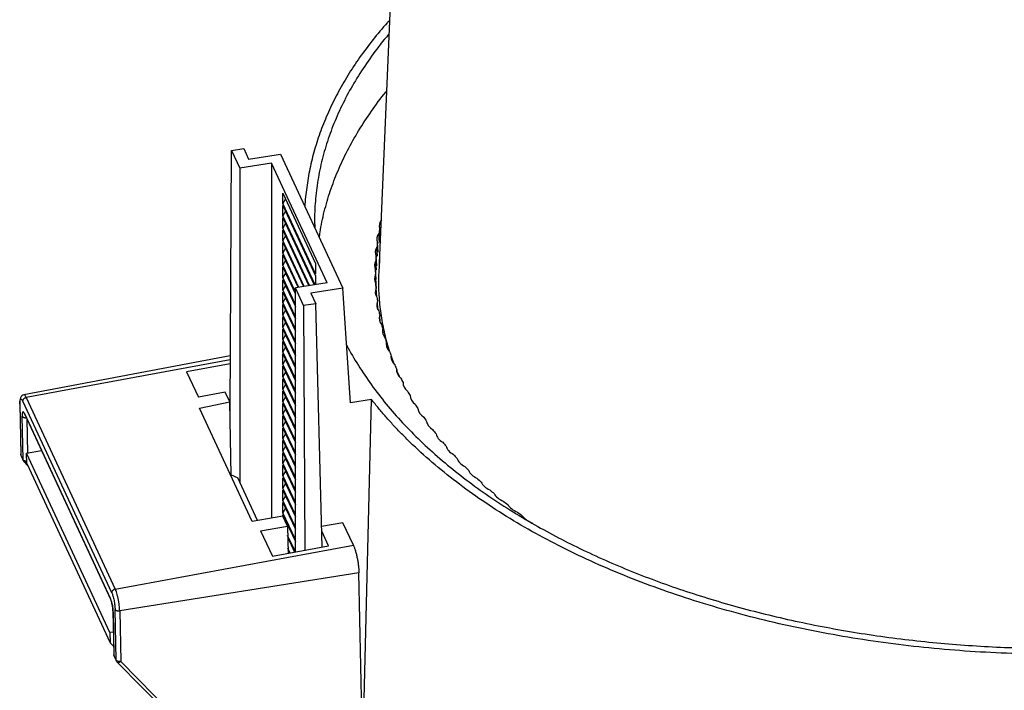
# Model space of a CAD drawing. Header units: millimetres. Extents: x 226 to 954, y 75 to 822.
# Tile 115 of 130: x 794 to 872, y 702 to 755. Entities that reach past the tile are written whole.
import ezdxf

# ---------------------------------------------------------------- set-up
doc = ezdxf.new("R2010")
doc.units = ezdxf.units.MM

msp = doc.modelspace()

# ---------------------------------------------------------------- linework, layer by layer
at = {"color": 179, "linetype": 'Continuous', "lineweight": 25}
for p, q in [((822.651, 735.774), (824.761, 784.733)), ((810.838, 724.055), (810.954, 744.704)), ((810.954, 744.704), (811.919, 744.854)), ((810.954, 744.704), (811.605, 743.301)), ((811.919, 744.854), (812.312, 744.008)), ((812.312, 744.008), (814.841, 744.399)), ((814.841, 744.399), (819.759, 733.804)), ((814.116, 743.689), (811.605, 743.301)), ((811.605, 743.301), (811.605, 718.445)), ((818.516, 734.21), (814.116, 743.689)), ((814.116, 743.689), (814.116, 715.586)), ((815.022, 741.33), (817.61, 735.753)), ((815.022, 740.513), (815.022, 741.33)), ((815.231, 740.878), (815.022, 740.513)), ((817.61, 734.937), (815.022, 740.513)), ((815.022, 740.35), (817.61, 734.773)), ((815.022, 739.533), (815.022, 740.35)), ((815.231, 739.898), (815.022, 739.533)), ((817.561, 734.062), (815.022, 739.533)), ((815.022, 739.37), (817.491, 734.051)), ((815.022, 738.553), (815.022, 739.37)), ((815.231, 738.919), (815.022, 738.553)), ((817.137, 733.997), (815.022, 738.553)), ((815.022, 738.39), (817.066, 733.986)), ((815.022, 737.573), (815.022, 738.39)), ((822.722, 737.733), (822.68, 738.495)), ((815.231, 737.939), (815.022, 737.573)), ((816.713, 733.931), (815.022, 737.573)), ((822.666, 737.424), (822.614, 738.138)), ((815.022, 737.41), (816.642, 733.92)), ((815.022, 736.594), (815.022, 737.41)), ((815.231, 736.959), (815.022, 736.594)), ((822.511, 736.344), (822.461, 737.056)), ((822.549, 736.654), (822.505, 737.415)), ((816.288, 733.865), (815.022, 736.594)), ((815.022, 736.43), (816.218, 733.854)), ((815.022, 735.614), (815.022, 736.43)), ((822.441, 735.572), (822.396, 736.332)), ((822.662, 736.076), (822.62, 735.096)), ((822.673, 736.075), (822.651, 735.774)), ((815.231, 735.979), (815.022, 735.614)), ((816.005, 733.497), (815.022, 735.614)), ((815.022, 735.45), (816.005, 733.333)), ((815.022, 734.634), (815.022, 735.45)), ((817.61, 735.753), (817.61, 734.937)), ((822.399, 734.488), (822.352, 735.247)), ((822.422, 735.261), (822.374, 735.972)), ((815.231, 734.999), (815.022, 734.634)), ((816.005, 732.517), (815.022, 734.634)), ((815.022, 734.471), (816.005, 732.353)), ((815.022, 733.654), (815.022, 734.471)), ((817.61, 734.773), (817.61, 734.07)), ((822.398, 734.186), (822.352, 734.887)), ((815.231, 734.019), (815.022, 733.654)), ((818.516, 734.21), (816.005, 733.821)), ((816.005, 712.904), (816.005, 733.821)), ((816.656, 732.418), (816.005, 733.821)), ((819.759, 733.804), (817.229, 733.413)), ((820.371, 724.72), (819.759, 733.804)), ((822.422, 733.404), (822.374, 734.162)), ((822.439, 733.12), (822.396, 733.802)), ((816.005, 731.537), (815.022, 733.654)), ((815.022, 733.491), (816.005, 731.374)), ((815.022, 732.674), (815.022, 733.491)), ((815.231, 733.04), (815.022, 732.674)), ((817.229, 733.413), (817.622, 732.568)), ((816.005, 730.557), (815.022, 732.674)), ((815.022, 732.511), (816.005, 730.394)), ((815.022, 731.694), (815.022, 732.511)), ((817.622, 732.568), (816.656, 732.418)), ((816.656, 732.418), (816.762, 713.043)), ((818.122, 713.294), (817.622, 732.568)), ((822.542, 732.12), (822.505, 732.719)), ((815.231, 732.06), (815.022, 731.694)), ((816.005, 729.577), (815.022, 731.694)), ((815.022, 731.531), (816.005, 729.414)), ((815.022, 730.714), (815.022, 731.531)), ((822.711, 731.116), (822.68, 731.639)), ((815.231, 731.08), (815.022, 730.714)), ((816.005, 728.597), (815.022, 730.714)), ((815.022, 730.551), (816.005, 728.434)), ((815.022, 729.735), (815.022, 730.551)), ((822.944, 730.132), (822.919, 730.562)), ((815.231, 730.1), (815.022, 729.735)), ((816.005, 727.618), (815.022, 729.735)), ((815.022, 729.571), (816.005, 727.454)), ((815.022, 728.755), (815.022, 729.571)), ((815.231, 729.12), (815.022, 728.755)), ((823.244, 729.126), (823.224, 729.492)), ((810.862, 728.429), (794.533, 725.362)), ((816.005, 726.638), (815.022, 728.755)), ((815.022, 728.591), (816.005, 726.474)), ((815.022, 727.775), (815.022, 728.591)), ((823.607, 728.176), (823.594, 728.428)), ((823.832, 727.772), (823.619, 728.378)), ((810.859, 727.815), (807.409, 727.179)), ((815.231, 728.14), (815.022, 727.775)), ((816.005, 725.658), (815.022, 727.775)), ((815.022, 727.612), (816.005, 725.495)), ((815.022, 726.795), (815.022, 727.612)), ((807.409, 727.179), (808.341, 725.172)), ((815.231, 727.16), (815.022, 726.795)), ((816.005, 724.678), (815.022, 726.795)), ((824.037, 727.179), (824.027, 727.372)), ((824.232, 726.798), (824.033, 727.255)), ((815.022, 726.632), (816.005, 724.515)), ((815.022, 725.815), (815.022, 726.632)), ((815.231, 726.181), (815.022, 725.815)), ((794.723, 725.145), (801.763, 709.978)), ((810.465, 725.563), (808.341, 725.172)), ((810.823, 724.792), (810.465, 725.563)), ((816.005, 723.698), (815.022, 725.815)), ((815.022, 725.652), (816.005, 723.535)), ((815.022, 724.835), (815.022, 725.652)), ((815.231, 725.201), (815.022, 724.835)), ((794.202, 724.66), (794.285, 720.648)), ((794.211, 724.607), (794.295, 720.595)), ((801.484, 709.686), (794.444, 724.853)), ((808.426, 724.311), (810.823, 724.792)), ((812.594, 715.331), (808.426, 724.311)), ((810.942, 719.005), (810.823, 724.792)), ((816.005, 722.718), (815.022, 724.835)), ((815.022, 724.672), (816.005, 722.555)), ((815.022, 723.856), (815.022, 724.672)), ((822.031, 724.977), (820.371, 724.72)), ((821.332, 696.963), (822.033, 724.977)), ((794.467, 720.224), (794.395, 723.667)), ((794.588, 723.87), (801.369, 709.261)), ((794.607, 723.789), (801.388, 709.179)), ((815.231, 724.221), (815.022, 723.856)), ((816.005, 721.738), (815.022, 723.856)), ((815.022, 723.692), (816.005, 721.575)), ((815.022, 722.876), (815.022, 723.692)), ((815.231, 723.241), (815.022, 722.876)), ((816.005, 720.759), (815.022, 722.876)), ((815.022, 722.712), (816.005, 720.595)), ((815.022, 721.896), (815.022, 722.712)), ((815.231, 722.261), (815.022, 721.896)), ((816.005, 719.779), (815.022, 721.896)), ((815.022, 721.733), (816.005, 719.615)), ((815.022, 720.916), (815.022, 721.733)), ((815.231, 721.281), (815.022, 720.916)), ((794.467, 720.224), (794.295, 720.595)), ((794.311, 720.521), (794.483, 720.15)), ((794.748, 720.725), (795.925, 720.951)), ((801.337, 706.531), (794.748, 720.725)), ((794.769, 719.907), (794.748, 720.725)), ((816.005, 718.799), (815.022, 720.916)), ((815.022, 720.753), (816.005, 718.636)), ((815.022, 719.936), (815.022, 720.753)), ((794.553, 720.053), (794.831, 719.772)), ((794.769, 719.907), (801.353, 705.722)), ((815.231, 720.301), (815.022, 719.936)), ((816.005, 717.819), (815.022, 719.936)), ((815.022, 719.773), (816.005, 717.656)), ((815.022, 718.956), (815.022, 719.773)), ((810.875, 719.035), (811.448, 718.781)), ((815.231, 719.322), (815.022, 718.956)), ((816.005, 716.839), (815.022, 718.956)), ((813.017, 715.402), (811.448, 718.781)), ((815.022, 718.793), (816.005, 716.676)), ((815.022, 717.976), (815.022, 718.793)), ((815.231, 718.342), (815.022, 717.976)), ((816.005, 715.859), (815.022, 717.976)), ((815.022, 717.813), (816.005, 715.696)), ((815.022, 716.997), (815.022, 717.813)), ((815.231, 717.362), (815.022, 716.997)), ((816.005, 714.879), (815.022, 716.997)), ((815.022, 716.833), (816.005, 714.716)), ((815.022, 716.017), (815.022, 716.833)), ((815.231, 716.382), (815.022, 716.017)), ((816.005, 713.9), (815.022, 716.017)), ((815.022, 715.853), (816.005, 713.736)), ((815.022, 715.739), (815.022, 715.853)), ((815.025, 715.739), (812.594, 715.331)), ((813.258, 714.577), (815.382, 714.968)), ((815.382, 714.968), (815.025, 715.739)), ((815.382, 714.968), (815.427, 712.798)), ((819.767, 715.231), (818.08, 714.92)), ((820.595, 713.447), (819.767, 715.231)), ((813.258, 714.577), (814.19, 712.57)), ((816.005, 712.92), (815.398, 714.227)), ((818.631, 713.388), (818.089, 714.555)), ((801.763, 709.978), (820.595, 713.447)), ((815.401, 714.056), (815.942, 712.892)), ((814.19, 712.57), (818.631, 713.388)), ((815.593, 712.828), (815.419, 713.202)), ((815.423, 713.031), (815.523, 712.815)), ((821.036, 711.253), (802.11, 708.251)), ((821.491, 689.319), (821.036, 711.253)), ((801.578, 708.223), (801.649, 704.781)), ((801.588, 708.171), (801.659, 704.728)), ((801.831, 704.358), (801.748, 708.37)), ((802.11, 708.251), (802.194, 704.239)), ((801.612, 706.572), (801.337, 706.531)), ((801.337, 706.531), (801.353, 705.722)), ((801.353, 705.722), (801.636, 705.435)), ((801.831, 704.358), (801.659, 704.728)), ((801.675, 704.654), (801.847, 704.283)), ((801.918, 704.187), (812.747, 693.223)), ((802.194, 704.239), (813.023, 693.275))]:
    msp.add_line(p, q, dxfattribs=at)
at = {"color": 8, "linetype": 'Continuous', "lineweight": 25}
for p, q in [((810.861, 728.118), (794.723, 725.145)), ((794.205, 724.658), (794.211, 724.607)), ((794.608, 723.789), (794.588, 723.87)), ((794.759, 723.461), (794.816, 720.738)), ((794.295, 720.595), (794.288, 720.648)), ((801.369, 709.261), (801.39, 709.178)), ((801.581, 708.224), (801.588, 708.171)), ((801.659, 704.728), (801.653, 704.781))]:
    msp.add_line(p, q, dxfattribs=at)
at = {"color": 179, "linetype": 'Continuous', "lineweight": 25}
for points, knots in [([(823.481, 755.029), (823.415, 754.96), (822.93, 754.445), (822.124, 753.456), (821.073, 752.063), (820.139, 750.642), (819.313, 749.199), (818.599, 747.736), (817.997, 746.256), (817.51, 744.762), (817.136, 743.265), (816.892, 741.768), (816.77, 740.768), (816.761, 740.266), (816.761, 740.263)], [0, 0, 0, 0, 0.015469, 0.114157, 0.212845, 0.311533, 0.410221, 0.508909, 0.607597, 0.706285, 0.804973, 0.902191, 0.99941, 1, 1, 1, 1]), ([(823.434, 753.939), (823.301, 753.787), (822.739, 753.142), (821.874, 751.968), (820.847, 750.422), (819.96, 748.846), (819.206, 747.248), (818.589, 745.63), (818.11, 743.997), (817.767, 742.352), (817.573, 740.7), (817.503, 739.433), (817.543, 738.719), (817.552, 738.557)], [0, 0, 0, 0, 0.032162, 0.136302, 0.240442, 0.344582, 0.448723, 0.552863, 0.657003, 0.761143, 0.865283, 0.969423, 1, 1, 1, 1]), ([(817.908, 737.792), (817.924, 737.937), (818.002, 738.63), (818.281, 739.866), (818.747, 741.493), (819.361, 743.105), (820.109, 744.697), (820.987, 746.267), (822.011, 747.807), (822.766, 748.852), (823.214, 749.373), (823.239, 749.401)], [0, 0, 0, 0, 0.036103, 0.172678, 0.309253, 0.445828, 0.582403, 0.718978, 0.855552, 0.992127, 1, 1, 1, 1]), ([(823.464, 728.821), (823.453, 728.852), (823.275, 729.357), (823.039, 730.347), (822.762, 731.788), (822.624, 733.237), (822.58, 734.34), (822.622, 734.96), (822.632, 735.096)], [0, 0, 0, 0, 0.0149698, 0.245019, 0.4750682, 0.7051174, 0.9351665, 1, 1, 1, 1]), ([(820.061, 729.311), (820.07, 729.292), (820.336, 728.741), (820.982, 727.679), (822.006, 726.133), (823.176, 724.62), (824.469, 723.141), (825.886, 721.7), (827.424, 720.302), (829.077, 718.948), (830.845, 717.643), (832.715, 716.386), (834.048, 715.594), (834.714, 715.198)], [0, 0, 0, 0, 0.003588, 0.103229, 0.20287, 0.302512, 0.402153, 0.501794, 0.601435, 0.701076, 0.800718, 0.900359, 1, 1, 1, 1]), ([(794.534, 725.362), (794.478, 725.341), (794.361, 725.297), (794.259, 725.128), (794.206, 724.915), (794.203, 724.743), (794.201, 724.658)], [0, 0, 0, 0, 0.229097, 0.48093, 0.741484, 1, 1, 1, 1]), ([(794.444, 724.853), (794.447, 724.884), (794.452, 724.931), (794.486, 724.994), (794.522, 725.039), (794.567, 725.078), (794.632, 725.12), (794.687, 725.135), (794.723, 725.145)], [0, 0, 0, 0, 0.239694, 0.368514, 0.499999, 0.631477, 0.760299, 1, 1, 1, 1]), ([(794.211, 724.607), (794.213, 724.698), (794.215, 724.838), (794.242, 724.953), (794.271, 725.009), (794.309, 725.024), (794.365, 724.997), (794.413, 724.91), (794.444, 724.853)], [0, 0, 0, 0, 0.2394581, 0.3683606, 0.4999993, 0.6316365, 0.7605409, 1, 1, 1, 1]), ([(910.842, 711.24), (910.625, 711.151), (910.191, 710.973), (909.533, 710.712), (908.869, 710.457), (908.199, 710.206), (907.299, 709.879), (906.387, 709.563), (904.743, 709.018), (902.568, 708.354), (899.578, 707.56), (896.517, 706.862), (893.393, 706.263), (890.217, 705.764), (885.926, 705.236), (880.477, 704.834), (873.888, 704.772), (867.326, 705.129), (860.874, 705.903), (854.609, 707.084), (848.607, 708.656), (842.944, 710.602), (838.562, 712.514), (835.294, 714.204), (832.967, 715.548), (830.773, 716.964), (828.718, 718.448), (826.807, 719.996), (825.4, 721.281), (824.41, 722.267), (823.776, 722.932), (823.168, 723.606), (822.584, 724.287), (822.216, 724.747), (822.032, 724.977)], [0, 0, 0, 0, 0.0076, 0.015197, 0.022791, 0.030383, 0.037976, 0.053168, 0.06077, 0.092083, 0.123397, 0.154711, 0.186025, 0.217339, 0.248653, 0.311256, 0.37386, 0.436464, 0.499068, 0.561671, 0.624275, 0.686879, 0.749482, 0.780796, 0.81211, 0.843424, 0.874738, 0.906052, 0.937366, 0.949899, 0.962422, 0.974943, 0.987467, 1, 1, 1, 1]), ([(794.588, 723.87), (794.562, 723.917), (794.522, 723.99), (794.476, 724.012), (794.445, 724), (794.421, 723.953), (794.398, 723.858), (794.396, 723.742), (794.395, 723.667)], [0, 0, 0, 0, 0.239457, 0.36836, 0.499998, 0.631638, 0.760546, 1, 1, 1, 1]), ([(794.286, 720.637), (794.286, 720.61), (794.287, 720.575), (794.303, 720.545), (794.306, 720.539)], [0, 0, 0, 0, 0.789956, 1, 1, 1, 1]), ([(794.295, 720.595), (794.296, 720.569), (794.296, 720.543), (794.311, 720.522), (794.311, 720.521)], [0, 0, 0, 0, 0.956289, 1, 1, 1, 1]), ([(794.488, 720.148), (794.495, 720.131), (794.507, 720.098), (794.534, 720.076), (794.546, 720.066)], [0, 0, 0, 0, 0.545632, 1, 1, 1, 1]), ([(794.544, 720.064), (794.546, 720.061), (794.548, 720.057), (794.552, 720.055), (794.554, 720.054)], [0, 0, 0, 0, 0.64392, 1, 1, 1, 1]), ([(834.714, 715.198), (835.33, 714.852), (836.562, 714.158), (838.508, 713.179), (840.522, 712.247), (842.606, 711.367), (844.741, 710.546), (846.924, 709.784), (849.148, 709.082), (851.422, 708.435), (853.757, 707.843), (856.148, 707.306), (858.593, 706.828), (861.072, 706.412), (863.58, 706.06), (866.097, 705.773), (868.619, 705.551), (871.139, 705.393), (873.669, 705.299), (876.219, 705.267), (878.784, 705.299), (881.36, 705.398), (883.926, 705.561), (886.476, 705.79), (888.992, 706.081), (891.469, 706.433), (893.902, 706.844), (896.302, 707.315), (898.679, 707.849), (901.027, 708.446), (903.342, 709.106), (905.603, 709.824), (907.81, 710.598), (909.935, 711.427), (911.389, 712.027), (912.11, 712.363), (912.172, 712.392)], [0, 0, 0, 0, 0.0304303, 0.0608606, 0.0912909, 0.1217212, 0.1521514, 0.1820384, 0.2119254, 0.2418124, 0.2716993, 0.3021296, 0.3325599, 0.3629902, 0.3934205, 0.4238508, 0.4537378, 0.4836247, 0.5135117, 0.5433987, 0.573829, 0.6042593, 0.6346896, 0.6651198, 0.6955501, 0.7254371, 0.7553241, 0.785211, 0.815098, 0.8455283, 0.8759586, 0.9063889, 0.9368192, 0.9672495, 0.9971365, 1, 1, 1, 1]), ([(820.595, 713.447), (820.622, 713.384), (820.677, 713.257), (820.757, 713.011), (820.831, 712.736), (820.898, 712.436), (820.954, 712.126), (820.997, 711.817), (821.026, 711.518), (821.033, 711.341), (821.036, 711.253)], [0, 0, 0, 0, 0.125001, 0.250001, 0.375001, 0.5, 0.625002, 0.75, 0.875, 1, 1, 1, 1]), ([(801.763, 709.978), (801.727, 709.968), (801.672, 709.953), (801.606, 709.911), (801.562, 709.872), (801.526, 709.827), (801.492, 709.764), (801.487, 709.717), (801.484, 709.686)], [0, 0, 0, 0, 0.239699, 0.368521, 0.499999, 0.631485, 0.760306, 1, 1, 1, 1]), ([(801.484, 709.686), (801.515, 709.608), (801.563, 709.488), (801.623, 709.266), (801.665, 709.08), (801.7, 708.886), (801.735, 708.637), (801.743, 708.475), (801.748, 708.37)], [0, 0, 0, 0, 0.2394553, 0.368362, 0.5000009, 0.6316385, 0.7605417, 1, 1, 1, 1]), ([(802.11, 708.251), (802.108, 708.315), (802.103, 708.449), (802.081, 708.679), (802.047, 708.927), (802.001, 709.183), (801.947, 709.428), (801.886, 709.649), (801.824, 709.837), (801.783, 709.932), (801.763, 709.978)], [0, 0, 0, 0, 0.116518, 0.240012, 0.368641, 0.5, 0.631358, 0.759988, 0.883484, 1, 1, 1, 1]), ([(801.588, 708.171), (801.583, 708.258), (801.577, 708.392), (801.548, 708.598), (801.519, 708.759), (801.484, 708.913), (801.435, 709.097), (801.395, 709.196), (801.369, 709.261)], [0, 0, 0, 0, 0.239454, 0.368361, 0.500001, 0.631639, 0.760541, 1, 1, 1, 1]), ([(801.388, 709.181), (801.41, 709.125), (801.445, 709.04), (801.487, 708.879), (801.518, 708.744), (801.543, 708.602), (801.568, 708.42), (801.574, 708.3), (801.578, 708.222)], [0, 0, 0, 0, 0.237663, 0.36608, 0.497555, 0.629359, 0.758741, 1, 1, 1, 1]), ([(801.748, 708.37), (801.762, 708.349), (801.782, 708.318), (801.836, 708.286), (801.884, 708.265), (801.94, 708.251), (802.016, 708.242), (802.073, 708.247), (802.11, 708.251)], [0, 0, 0, 0, 0.239696, 0.368514, 0.5, 0.631482, 0.760301, 1, 1, 1, 1]), ([(801.651, 704.771), (801.651, 704.743), (801.652, 704.708), (801.668, 704.678), (801.671, 704.672)], [0, 0, 0, 0, 0.789958, 1, 1, 1, 1]), ([(801.659, 704.728), (801.66, 704.703), (801.661, 704.676), (801.675, 704.655), (801.676, 704.654)], [0, 0, 0, 0, 0.956319, 1, 1, 1, 1]), ([(802.194, 704.239), (802.155, 704.235), (802.077, 704.228), (801.965, 704.251), (801.874, 704.295), (801.846, 704.337), (801.831, 704.358)], [0, 0, 0, 0, 0.2500049, 0.5000002, 0.7499992, 1, 1, 1, 1]), ([(801.853, 704.282), (801.86, 704.264), (801.872, 704.231), (801.899, 704.209), (801.911, 704.199)], [0, 0, 0, 0, 0.545625, 1, 1, 1, 1]), ([(801.908, 704.197), (801.91, 704.194), (801.913, 704.19), (801.917, 704.188), (801.919, 704.187)], [0, 0, 0, 0, 0.643762, 1, 1, 1, 1])]:
    msp.add_open_spline(points, degree=3, knots=knots, dxfattribs=at)
for points in [[(822.833, 739.215), (822.649, 738.991), (822.595, 738.739), (822.68, 738.495)], [(822.68, 738.495), (822.656, 738.373), (822.636, 738.26), (822.614, 738.138)], [(822.614, 738.138), (822.444, 737.91), (822.406, 737.656), (822.505, 737.415)], [(822.461, 737.056), (822.305, 736.825), (822.282, 736.571), (822.396, 736.332)], [(822.505, 737.415), (822.489, 737.292), (822.475, 737.179), (822.461, 737.056)], [(822.396, 736.332), (822.387, 736.208), (822.38, 736.096), (822.374, 735.972)], [(822.374, 735.972), (822.232, 735.738), (822.224, 735.484), (822.352, 735.247)], [(822.352, 735.247), (822.351, 735.123), (822.351, 735.011), (822.352, 734.887)], [(822.352, 734.887), (822.224, 734.65), (822.232, 734.396), (822.374, 734.162)], [(822.396, 733.802), (822.282, 733.563), (822.305, 733.309), (822.461, 733.078)], [(822.374, 734.162), (822.38, 734.038), (822.387, 733.926), (822.396, 733.802)], [(822.461, 733.078), (822.475, 732.955), (822.489, 732.842), (822.505, 732.719)], [(822.505, 732.719), (822.406, 732.478), (822.444, 732.224), (822.614, 731.996)], [(822.68, 731.639), (822.595, 731.395), (822.649, 731.143), (822.833, 730.919)], [(822.614, 731.996), (822.636, 731.874), (822.656, 731.761), (822.68, 731.639)], [(822.833, 730.919), (822.861, 730.796), (822.889, 730.684), (822.919, 730.562)], [(822.919, 730.562), (822.85, 730.317), (822.919, 730.066), (823.116, 729.846)], [(823.116, 729.846), (823.152, 729.724), (823.186, 729.613), (823.224, 729.492)], [(823.224, 729.492), (823.17, 729.245), (823.254, 728.996), (823.464, 728.779)], [(823.464, 728.779), (823.507, 728.659), (823.548, 728.548), (823.594, 728.428)], [(823.594, 728.428), (823.554, 728.181), (823.653, 727.933), (823.876, 727.721)], [(823.876, 727.721), (823.927, 727.601), (823.974, 727.491), (824.027, 727.372)], [(824.027, 727.372), (824.002, 727.124), (824.116, 726.878), (824.352, 726.671)], [(824.352, 726.671), (824.41, 726.552), (824.464, 726.444), (824.524, 726.325)], [(824.524, 726.325), (824.514, 726.077), (824.643, 725.834), (824.891, 725.631)], [(824.891, 725.631), (824.956, 725.514), (825.017, 725.406), (825.084, 725.289)], [(825.084, 725.289), (825.089, 725.041), (825.233, 724.801), (825.493, 724.603)], [(825.493, 724.603), (825.565, 724.487), (825.632, 724.381), (825.706, 724.265)], [(825.706, 724.265), (825.726, 724.018), (825.884, 723.78), (826.157, 723.588)], [(826.157, 723.588), (826.236, 723.473), (826.309, 723.369), (826.39, 723.255)], [(826.39, 723.255), (826.425, 723.007), (826.597, 722.773), (826.881, 722.587)], [(826.881, 722.587), (826.967, 722.474), (827.046, 722.371), (827.134, 722.258)], [(827.134, 722.258), (827.185, 722.012), (827.371, 721.781), (827.666, 721.601)], [(827.666, 721.601), (827.758, 721.489), (827.844, 721.388), (827.939, 721.277)], [(827.939, 721.277), (828.004, 721.032), (828.204, 720.805), (828.509, 720.631)], [(828.509, 720.631), (828.608, 720.522), (828.7, 720.422), (828.802, 720.313)], [(828.802, 720.313), (828.881, 720.07), (829.095, 719.847), (829.411, 719.679)], [(829.411, 719.679), (829.517, 719.572), (829.615, 719.474), (829.723, 719.367)], [(829.723, 719.367), (829.817, 719.125), (830.044, 718.907), (830.37, 718.745)], [(830.37, 718.745), (830.482, 718.64), (830.586, 718.545), (830.7, 718.44)], [(830.7, 718.44), (830.809, 718.2), (831.049, 717.987), (831.384, 717.832)], [(831.384, 717.832), (831.503, 717.729), (831.612, 717.636), (831.733, 717.534)], [(831.733, 717.534), (831.856, 717.296), (832.109, 717.088), (832.454, 716.94)], [(832.454, 716.94), (832.578, 716.839), (832.693, 716.748), (832.82, 716.649)], [(832.82, 716.649), (832.958, 716.414), (833.223, 716.21), (833.576, 716.069)], [(833.576, 716.069), (833.707, 715.971), (833.827, 715.882), (833.96, 715.786)], [(833.96, 715.786), (834.112, 715.554), (834.389, 715.356), (834.751, 715.222)]]:
    msp.add_open_spline(points, degree=3, dxfattribs=at)
at = {"color": 8, "linetype": 'Continuous', "lineweight": 25}
for points, knots in [([(794.723, 725.145), (794.703, 725.185), (794.663, 725.267), (794.604, 725.338), (794.559, 725.37), (794.539, 725.359), (794.534, 725.356)], [0, 0, 0, 0, 0.28688, 0.590948, 0.907655, 1, 1, 1, 1]), ([(794.395, 723.667), (794.409, 723.646), (794.43, 723.615), (794.483, 723.583), (794.532, 723.562), (794.587, 723.549), (794.651, 723.54), (794.695, 723.544), (794.72, 723.546)], [0, 0, 0, 0, 0.26084, 0.401022, 0.544109, 0.687194, 0.827372, 1, 1, 1, 1]), ([(794.764, 720.102), (794.747, 720.101), (794.691, 720.097), (794.601, 720.118), (794.51, 720.161), (794.481, 720.203), (794.467, 720.224)], [0, 0, 0, 0, 0.127082, 0.418057, 0.709022, 1, 1, 1, 1]), ([(794.486, 720.147), (794.484, 720.149), (794.469, 720.171), (794.468, 720.199), (794.467, 720.224)], [0, 0, 0, 0, 0.09126, 1, 1, 1, 1]), ([(794.554, 720.054), (794.563, 720.048), (794.587, 720.031), (794.647, 720.025), (794.713, 720.036), (794.755, 720.062), (794.765, 720.068)], [0, 0, 0, 0, 0.187253, 0.488025, 0.875412, 1, 1, 1, 1]), ([(801.85, 704.28), (801.849, 704.282), (801.834, 704.304), (801.832, 704.332), (801.831, 704.358)], [0, 0, 0, 0, 0.091255, 1, 1, 1, 1]), ([(801.919, 704.187), (801.928, 704.181), (801.952, 704.165), (802.012, 704.158), (802.099, 704.177), (802.162, 704.218), (802.194, 704.239)], [0, 0, 0, 0, 0.148285, 0.386462, 0.693232, 1, 1, 1, 1])]:
    msp.add_open_spline(points, degree=3, knots=knots, dxfattribs=at)

doc.saveas('drawing.dxf')
